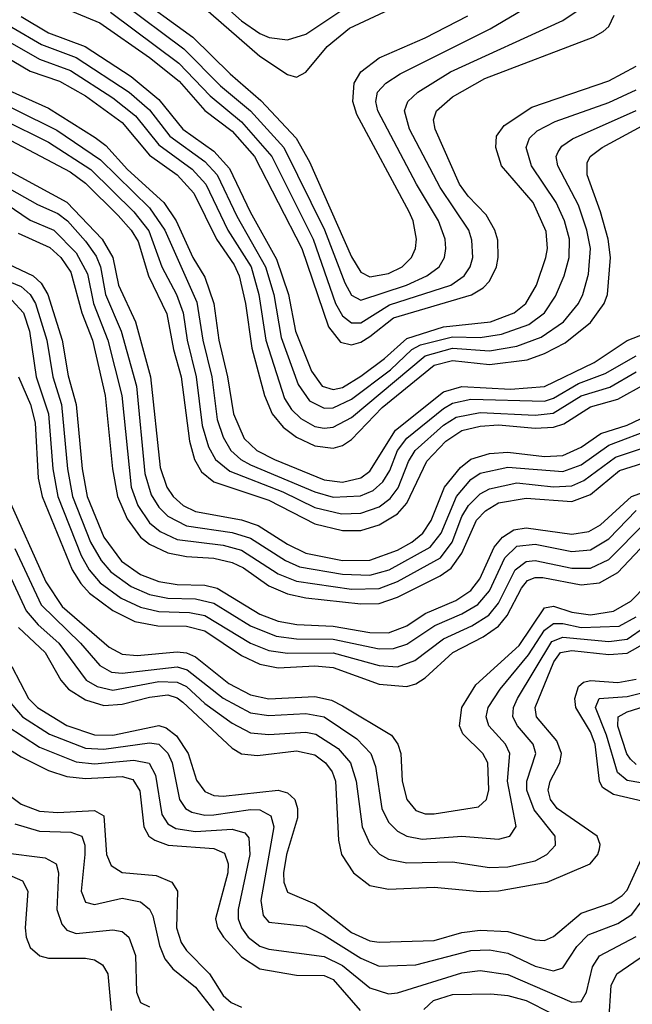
# Model space of a CAD drawing. Header units: inches. Extents: x 990535 to 1117859, y 769386 to 892122.
# Tile 124 of 256: x 1013387 to 1014721, y 870784 to 872928. Entities that reach past the tile are written whole.
import ezdxf

# ---------------------------------------------------------------- set-up
doc = ezdxf.new("R2010")
doc.units = ezdxf.units.IN
doc.header["$MEASUREMENT"] = 0
doc.layers.add('B0817', color=7, linetype='Continuous')

msp = doc.modelspace()

# ---------------------------------------------------------------- linework, layer by layer
at = {"layer": 'B0817', "color": 5}
for points, elevation in [([(1013793.8, 872993.8), (1013870, 872925.4), (1013910, 872898.2), (1013930.3, 872889.7), (1013970, 872884), (1014010, 872896.4), (1014090.8, 872950)], 3540), ([(1013610, 872965.1), (1013744.5, 872864.5), (1013824.4, 872784.4), (1013889.4, 872729.4), (1013962, 872650), (1014050.7, 872470.7), (1014095, 872355), (1014110, 872328.4), (1014130, 872317.5), (1014229.4, 872350), (1014273.9, 872370), (1014300.7, 872390), (1014312.2, 872410), (1014315.1, 872430), (1014313.5, 872450), (1014299, 872490), (1014251.4, 872570), (1014167, 872730), (1014162.6, 872750), (1014166.2, 872770), (1014184.3, 872790), (1014216, 872810), (1014412.1, 872907.9), (1014537.3, 872982.7)], 3460), ([(1013630, 872988.4), (1013764.3, 872890), (1013845.6, 872810), (1013912.4, 872752.4), (1013989.2, 872670), (1014018.3, 872618.3), (1014110, 872411.6), (1014130, 872378.6), (1014150, 872368.3), (1014190, 872375.4), (1014220.3, 872390), (1014240.5, 872410), (1014249, 872430), (1014251.2, 872450), (1014243.7, 872490), (1014235, 872510), (1014121.3, 872721.3), (1014112.5, 872750), (1014115.5, 872790), (1014130, 872814.4), (1014170, 872844.8), (1014270, 872888.8), (1014363.3, 872936.7)], 3480), ([(1013781.1, 872961.1), (1013910, 872848.6), (1013970, 872808.9), (1013990, 872803.3), (1014010, 872813.8), (1014056.7, 872870), (1014105.3, 872910), (1014270, 872987.3)], 3520), ([(1013490, 872951.1), (1013561.6, 872921.6), (1013670, 872846), (1013734.2, 872794.2), (1013790, 872730.3), (1013850, 872685), (1013898.4, 872630), (1014001.7, 872430), (1014059.5, 872259.5), (1014085.7, 872225.7), (1014110, 872219.8), (1014130, 872225.7), (1014150, 872238.3), (1014201, 872279), (1014371.2, 872328.8), (1014396.2, 872343.8), (1014410, 872358.6), (1014425.2, 872390), (1014429.4, 872410), (1014428.3, 872448.3), (1014422.2, 872470), (1014402.8, 872502.8), (1014363.5, 872543.5), (1014344.8, 872570), (1014291.9, 872690), (1014288.3, 872710), (1014294.9, 872730), (1014330, 872760.1), (1014400.1, 872799.9), (1014636, 872890), (1014657.8, 872902.2), (1014670, 872913), (1014681.9, 872938.1)], 3420), ([(1013584.7, 872944.7), (1013733.6, 872833.6), (1013802, 872762), (1013870, 872705.9), (1013936.1, 872630), (1014026.5, 872450), (1014075.1, 872310), (1014090, 872283.4), (1014110, 872268), (1014130, 872267.8), (1014192.8, 872307.2), (1014325.9, 872350), (1014354.8, 872370), (1014368.3, 872390), (1014374.1, 872410), (1014372, 872448), (1014365.2, 872470), (1014302.8, 872562.8), (1014236.2, 872690), (1014225.1, 872730), (1014232.7, 872750), (1014254.1, 872770), (1014325.3, 872814.7), (1014570, 872926.2), (1014605.8, 872950)], 3440), ([(1013390, 872935.2), (1013450, 872899.8), (1013529.5, 872869.5), (1013630, 872804.5), (1013690, 872754.5), (1013742.2, 872690), (1013810, 872641.8), (1013844.2, 872604.2), (1013889.2, 872510), (1013946.6, 872406.6), (1013972.6, 872330), (1013987.8, 872250), (1014022.4, 872162.4), (1014046.1, 872130), (1014070, 872122.5), (1014090, 872127.2), (1014130, 872152), (1014181.9, 872190), (1014230, 872233.8), (1014310, 872259.5), (1014412.8, 872270), (1014464, 872290), (1014489.3, 872310), (1014512.7, 872350), (1014533.1, 872410), (1014536.3, 872430), (1014533.5, 872466.5), (1014505.4, 872530), (1014436.1, 872610), (1014424.1, 872650), (1014425.4, 872674.6), (1014442.6, 872697.4), (1014502.4, 872737.6), (1014670, 872794.9), (1014730, 872827)], 3380), ([(1013370, 872912.1), (1013434.2, 872874.2), (1013510, 872845.6), (1013625.7, 872770), (1013670, 872731.6), (1013714.3, 872674.3), (1013790, 872619.5), (1013817.1, 872590), (1013859.9, 872499.9), (1013922.3, 872390), (1013940.5, 872330), (1013956.2, 872236.2), (1013993.3, 872133.3), (1014017.9, 872097.9), (1014050, 872082), (1014070, 872082.8), (1014110, 872101.7), (1014194.6, 872165.4), (1014241.5, 872210), (1014260.2, 872219.8), (1014330, 872237.7), (1014390, 872235.9), (1014436.6, 872243.4), (1014495.8, 872264.2), (1014530.3, 872289.7), (1014554, 872326), (1014573.1, 872370), (1014584.2, 872410), (1014584.5, 872450), (1014573.5, 872490), (1014555.5, 872530), (1014501.9, 872610), (1014490.3, 872650), (1014497.5, 872670), (1014514, 872686), (1014553.6, 872706.4), (1014670, 872747.8), (1014730, 872775.6)], 3360), ([(1013350, 872887.6), (1013430, 872841.9), (1013497.5, 872817.5), (1013590, 872758), (1013639.1, 872719.1), (1013690, 872655.3), (1013762.7, 872602.7), (1013792.3, 872570), (1013840.5, 872470), (1013891.1, 872390), (1013908.2, 872330), (1013923.4, 872230), (1013963.5, 872103.5), (1013979.1, 872079.1), (1013999.3, 872059.3), (1014030, 872042.3), (1014050, 872038.5), (1014070, 872040.5), (1014110, 872061.9), (1014270, 872196.4), (1014330, 872212.6), (1014410, 872206.8), (1014470, 872217.2), (1014523.2, 872236.8), (1014571.2, 872270), (1014603.9, 872310), (1014613.8, 872330), (1014626.1, 872373.9), (1014630, 872430), (1014622.5, 872470), (1014604.5, 872524.5), (1014559.1, 872610), (1014555.6, 872630), (1014559.9, 872640.1), (1014567.6, 872652.4), (1014591.1, 872668.9), (1014730, 872730.3)], 3340), ([(1013149.8, 872869.8), (1013450, 872735.3), (1013551.3, 872671.3), (1013574.3, 872654.3), (1013622, 872602), (1013701, 872530), (1013727.5, 872490), (1013764, 872410), (1013790, 872367.7), (1013809.7, 872310), (1013820.6, 872230), (1013839.7, 872150), (1013852.4, 872070), (1013875.7, 872015.7), (1013903.4, 871990), (1013942.2, 871970), (1014050, 871926), (1014090, 871921.2), (1014129.7, 871930.3), (1014150, 871944.9), (1014205.5, 872034.5), (1014310, 872117.5), (1014350, 872129.6), (1014456.4, 872123.6), (1014530, 872129.4), (1014638.4, 872181.6), (1014710, 872229.6), (1014762.6, 872250)], 3280), ([(1013337.9, 872857.9), (1013410, 872815.8), (1013473.9, 872793.9), (1013530, 872762.3), (1013610, 872704.1), (1013670, 872633.3), (1013730, 872590), (1013766.4, 872550), (1013815.7, 872450), (1013853.9, 872393.9), (1013864.9, 872370), (1013878.7, 872310), (1013892.9, 872212.9), (1013920.5, 872110), (1013936.6, 872070), (1013960.6, 872040.6), (1013990, 872018.8), (1014030, 872000.3), (1014070, 871995.3), (1014090, 872000.6), (1014110, 872013.6), (1014176.3, 872083.7), (1014290, 872175.6), (1014330, 872186), (1014410, 872177.4), (1014492.3, 872187.7), (1014530, 872200.9), (1014575.4, 872224.6), (1014630, 872268.6), (1014659.9, 872310), (1014667.6, 872330), (1014673.7, 872410), (1014668.5, 872450), (1014652.1, 872510), (1014623.3, 872590), (1014623.3, 872616.7), (1014629.9, 872630), (1014655.4, 872650), (1014830, 872744.1)], 3320), ([(1013250, 872759.8), (1013450, 872661.3), (1013541.6, 872601.6), (1013635.8, 872510), (1013668.1, 872468.1), (1013696.8, 872390), (1013728.7, 872330), (1013742.7, 872290), (1013751.7, 872230), (1013771.5, 872150), (1013784.5, 872044.5), (1013798.2, 871998.2), (1013813.7, 871970), (1013845, 871945), (1013959.9, 871899.9), (1014030, 871865.5), (1014088.1, 871851.9), (1014130, 871853.2), (1014170, 871867.4), (1014194.3, 871885.7), (1014211.3, 871908.7), (1014233.9, 871966.1), (1014248.7, 871990), (1014310, 872045), (1014337.7, 872062.3), (1014390, 872072.6), (1014510, 872066.9), (1014549.1, 872070.9), (1014610, 872108.7), (1014672.2, 872127.8), (1014730, 872161.2)], 3240), ([(1013290, 872775.6), (1013467.9, 872687.9), (1013563.1, 872623.1), (1013670, 872518.4), (1013702.8, 872470), (1013772.7, 872312.7), (1013786.1, 872230), (1013805.4, 872150), (1013817.4, 872057.4), (1013830, 872018.7), (1013846.7, 871990), (1013868.9, 871970), (1013890, 871958.6), (1014030, 871899.9), (1014070, 871888.5), (1014129, 871891), (1014157, 871903), (1014178.2, 871921.8), (1014193.3, 871946.7), (1014210.1, 871990), (1014230, 872016.6), (1014310, 872081.7), (1014330, 872093.2), (1014370, 872101.4), (1014530, 872097.3), (1014550, 872103.9), (1014603.9, 872136.1), (1014662.5, 872157.5), (1014730, 872196.4)], 3260), ([(1013250, 872726.8), (1013496.6, 872596.6), (1013530, 872572), (1013601.8, 872501.8), (1013629.8, 872470), (1013644.8, 872444.8), (1013667.3, 872370), (1013707.6, 872287.6), (1013721.9, 872210), (1013738.6, 872150), (1013756.6, 872010), (1013767.6, 871970), (1013783.2, 871943.2), (1013810, 871922), (1013930, 871881.9), (1014030, 871830.4), (1014090, 871816), (1014130, 871816), (1014170, 871828.2), (1014210, 871852), (1014230, 871875.5), (1014273.6, 871966.4), (1014315.4, 872010), (1014350, 872033.7), (1014390, 872043.1), (1014430, 872045.8), (1014510, 872038.5), (1014550, 872040.4), (1014572.1, 872047.9), (1014630, 872085.2), (1014690, 872102), (1014750, 872135)], 3220), ([(1013230, 872671.3), (1013490, 872530.8), (1013566.8, 872450), (1013590.2, 872410), (1013602, 872350), (1013639, 872270), (1013671.6, 872150), (1013693, 871953), (1013707.7, 871910), (1013721.2, 871890), (1013742.9, 871870), (1013770, 871856.8), (1013870, 871838.7), (1013906.2, 871826.2), (1013970, 871785.6), (1014010, 871766.6), (1014090, 871750.5), (1014150, 871750.7), (1014210, 871772.9), (1014241.3, 871790), (1014265.2, 871810), (1014282.9, 871837.1), (1014312.5, 871910), (1014347.2, 871952.8), (1014370, 871971), (1014410, 871983.3), (1014450, 871986.4), (1014530, 871977), (1014570, 871979.2), (1014610, 871996.9), (1014652.9, 872027.1), (1014710, 872045.3), (1014770, 872073.4)], 3180), ([(1013210, 872646.8), (1013425.7, 872525.7), (1013470, 872505.8), (1013491.1, 872490), (1013530, 872446.1), (1013553.4, 872413.4), (1013562.9, 872390), (1013574.2, 872330), (1013607.7, 872250), (1013641.4, 872130), (1013659.6, 871939.6), (1013673.4, 871893.4), (1013690, 871866.5), (1013710, 871846.8), (1013750, 871825.5), (1013850, 871811.5), (1013890, 871798.7), (1013965.8, 871750), (1013996.7, 871736.7), (1014090, 871720.3), (1014150, 871718.1), (1014192.1, 871730), (1014280.8, 871779.2), (1014304.9, 871810), (1014338.1, 871890), (1014370, 871926.9), (1014390, 871940.4), (1014450, 871953.9), (1014570, 871944.5), (1014610, 871959), (1014670, 872001.3), (1014770, 872038.9)], 3160), ([(1013322.4, 872550), (1013410, 872491.7), (1013461.5, 872470), (1013510, 872420.7), (1013534.3, 872374.3), (1013547.8, 872310), (1013578.8, 872230), (1013609.1, 872110), (1013629.7, 871910), (1013644.2, 871870), (1013670, 871832.3), (1013693.3, 871813.3), (1013730, 871796), (1013830, 871783.5), (1013870, 871772.9), (1013950, 871721.1), (1013990, 871705), (1014110, 871687.6), (1014170, 871689.1), (1014210, 871704.6), (1014303.9, 871756.1), (1014328.8, 871790), (1014350, 871845.9), (1014364.5, 871870), (1014390, 871895.3), (1014410, 871906.7), (1014470, 871919.4), (1014550, 871910.8), (1014590, 871913.3), (1014615.5, 871924.5), (1014684.8, 871975.2), (1014770, 872004)], 3140), ([(1013383.4, 872463.4), (1013452.3, 872432.3), (1013476.8, 872410), (1013498.4, 872378.4), (1013522.1, 872290), (1013545.5, 872230), (1013572.9, 872110), (1013589.4, 871950), (1013600.2, 871890), (1013620.9, 871840.9), (1013650, 871801.4), (1013670, 871786), (1013710, 871767.1), (1013750, 871758.9), (1013810, 871755.2), (1013850, 871746), (1013874.5, 871734.5), (1013930, 871695.3), (1013970, 871677.8), (1014010, 871669), (1014130, 871655.9), (1014170, 871656.7), (1014210, 871670.5), (1014302.9, 871717.1), (1014326.7, 871733.3), (1014350, 871766.1), (1014382, 871838), (1014401.6, 871858.4), (1014430, 871876.1), (1014490, 871885.9), (1014590, 871878.7), (1014630, 871894.1), (1014693.7, 871946.3), (1014770, 871970.4)], 3120), ([(1013331, 872410), (1013416.4, 872370), (1013434, 872354), (1013448, 872330), (1013479.5, 872230), (1013492.5, 872152.5), (1013510, 872090), (1013522.8, 871950), (1013533.7, 871890), (1013570, 871800.9), (1013608.7, 871748.7), (1013650, 871720.2), (1013690, 871704.7), (1013730, 871698), (1013790, 871696.3), (1013817.1, 871690), (1013910, 871633.2), (1013950, 871617.9), (1013990.9, 871610.9), (1014070, 871607.1), (1014150, 871593.4), (1014190, 871593.1), (1014230, 871607.7), (1014270, 871634.6), (1014336.7, 871663.3), (1014370, 871685), (1014389.5, 871710.5), (1014420.3, 871779.7), (1014438.9, 871801.1), (1014463, 871817), (1014490, 871821.3), (1014590, 871807.6), (1014626.4, 871813.6), (1014652.1, 871827.9), (1014719.4, 871890), (1014770, 871907.6)], 3080), ([(1013310, 872379.6), (1013390, 872346.9), (1013409.9, 872329.9), (1013421.5, 872310), (1013446.3, 872230), (1013459.3, 872150), (1013477.9, 872090), (1013491, 871950), (1013502.1, 871890), (1013541.1, 871790), (1013564.2, 871750), (1013585.4, 871725.4), (1013630, 871693.6), (1013670, 871676.6), (1013710, 871668.3), (1013770, 871666.9), (1013810, 871657.6), (1013890, 871607.7), (1013945.4, 871585.4), (1013990, 871579.6), (1014070, 871579), (1014170, 871558), (1014201.3, 871558.7), (1014230, 871567.9), (1014291, 871609), (1014350, 871633.9), (1014385.2, 871654.8), (1014410, 871684.5), (1014443.7, 871756.3), (1014470, 871781.9), (1014510, 871786.1), (1014590, 871769.9), (1014630, 871773.5), (1014670, 871797.5), (1014730, 871859.3)], 3060), ([(1013370, 872317.4), (1013394.9, 872290), (1013408.3, 872250), (1013422.7, 872150), (1013449.9, 872070), (1013459, 871950), (1013470, 871890), (1013521.1, 871761.1), (1013538.3, 871730), (1013562, 871702), (1013608.3, 871668.3), (1013650, 871648.5), (1013690, 871639.1), (1013756.8, 871636.8), (1013790.4, 871630.4), (1013890, 871570.6), (1013930, 871554.6), (1013970, 871548.6), (1014070, 871549.6), (1014170, 871521.4), (1014210, 871518.7), (1014247.8, 871532.2), (1014310, 871579.9), (1014372, 871608), (1014408.6, 871631.4), (1014430, 871657.6), (1014466.4, 871730), (1014490, 871748.4), (1014510, 871750.6), (1014590, 871733.6), (1014630, 871733.9), (1014670, 871752.5), (1014750, 871832.9)], 3040), ([(1013384.2, 872150), (1013410.6, 872090), (1013420.6, 872050), (1013427.4, 871930), (1013435.9, 871890), (1013501.4, 871730), (1013519.9, 871699.9), (1013539.3, 871679.3), (1013590, 871641.6), (1013637.5, 871617.5), (1013688.2, 871608.2), (1013750, 871607.3), (1013790, 871596.8), (1013870, 871543.2), (1013910, 871524.4), (1013950, 871516.3), (1014030, 871520.7), (1014070, 871517.6), (1014170, 871481), (1014230, 871475.9), (1014250, 871481.4), (1014270, 871494.5), (1014330.1, 871549.9), (1014396.2, 871583.8), (1014430, 871607.4), (1014449.1, 871630.9), (1014479.7, 871690), (1014493.2, 871706.8), (1014510, 871713.6), (1014526.7, 871713.3), (1014610, 871697.5), (1014650, 871702), (1014690, 871724.2), (1014751.1, 871788.9)], 3020), ([(1013360.1, 871890), (1013443.9, 871703.9), (1013479.7, 871650), (1013581.9, 871561.9), (1013610, 871546.3), (1013643.2, 871543.2), (1013730, 871551.5), (1013750, 871549), (1013770, 871540.6), (1013842.8, 871482.8), (1013890, 871457.7), (1013930, 871449), (1014030, 871453.8), (1014065.8, 871445.8), (1014090, 871433.8), (1014196.5, 871370), (1014210.9, 871350), (1014217.1, 871330), (1014219.8, 871270), (1014230.1, 871230), (1014250, 871205.7), (1014270, 871198.3), (1014290, 871198.4), (1014386.2, 871213.8), (1014403.9, 871230), (1014408.8, 871251.2), (1014407, 871310), (1014395.9, 871330), (1014352.5, 871372.5), (1014345.2, 871390), (1014349.9, 871430), (1014380.7, 871479.3), (1014474.8, 871565.2), (1014530, 871646.9), (1014550, 871651), (1014590, 871637.7), (1014630, 871632.2), (1014680.3, 871639.7), (1014718.5, 871661.5), (1014787.5, 871732.5)], 2980), ([(1013376.5, 871776.5), (1013433.9, 871653.9), (1013519.2, 871570), (1013561.7, 871521.7), (1013587, 871507), (1013610, 871504.8), (1013730, 871519), (1013752, 871512), (1013830, 871450.8), (1013890, 871418.7), (1013930, 871412.8), (1014010, 871416.9), (1014050, 871409.6), (1014121.6, 871361.6), (1014151.7, 871330), (1014162, 871302), (1014176, 871210), (1014190, 871180.6), (1014210, 871160.6), (1014230, 871150.1), (1014263.3, 871143.3), (1014350, 871150.1), (1014430, 871143.4), (1014454.6, 871150), (1014468.7, 871171.3), (1014449.4, 871270), (1014454.9, 871330), (1014444.9, 871350), (1014408.9, 871390), (1014403.3, 871410), (1014407.6, 871430), (1014433.2, 871470), (1014495.4, 871544.6), (1014530, 871598.7), (1014550, 871613.4), (1014570, 871613.4), (1014610, 871604.1), (1014692.8, 871607.2), (1014730, 871627.9)], 2960), ([(1013350.2, 871750.2), (1013400.9, 871640.9), (1013427.3, 871610), (1013471.9, 871570), (1013531.4, 871490), (1013555.7, 871475.7), (1013590, 871468), (1013690, 871486.8), (1013730, 871485.3), (1013750, 871475.9), (1013790, 871438.8), (1013850, 871396), (1013890, 871374.8), (1013930, 871371.3), (1014010, 871376.7), (1014031.9, 871371.9), (1014080.8, 871340.8), (1014107.7, 871310), (1014119.8, 871270), (1014133.2, 871170), (1014150, 871133.1), (1014170.5, 871110.5), (1014190, 871099.7), (1014230, 871091.7), (1014330, 871094.3), (1014410, 871081.4), (1014450, 871083.1), (1014510, 871096.4), (1014535.2, 871110), (1014554, 871130), (1014553.2, 871150), (1014507.5, 871207.5), (1014491.7, 871250), (1014491.4, 871270), (1014511.4, 871330), (1014505.5, 871350), (1014471.4, 871390), (1014461.5, 871410), (1014462.4, 871430), (1014471.1, 871450), (1014545.9, 871574.1), (1014570, 871583.6), (1014670, 871573.9), (1014710, 871579.3), (1014750, 871606.7)], 2940), ([(1013384.4, 871604.4), (1013442.8, 871550), (1013476.4, 871490), (1013493.4, 871470), (1013530, 871447), (1013570, 871434.9), (1013610, 871437.1), (1013670, 871452.6), (1013710, 871457.7), (1013730, 871451.5), (1013742.1, 871442.1), (1013850, 871341.5), (1013870, 871329.2), (1013905.3, 871325.3), (1013990, 871335.7), (1014030, 871326.8), (1014053, 871310), (1014067.7, 871290), (1014074.6, 871270), (1014081.5, 871141.5), (1014088.2, 871110), (1014114.3, 871070), (1014150, 871042.2), (1014190, 871034.3), (1014290, 871038.6), (1014390, 871029.3), (1014430, 871030.8), (1014535.9, 871050), (1014629.3, 871090), (1014646.6, 871110), (1014650, 871122.3), (1014651.6, 871131.6), (1014644.9, 871150), (1014557.7, 871210), (1014542.9, 871230), (1014538.3, 871250), (1014542.3, 871270), (1014563.8, 871310), (1014567.4, 871330), (1014557.3, 871357.3), (1014512.7, 871410), (1014510, 871430), (1014550.5, 871529.5), (1014565, 871550), (1014590, 871554.5), (1014670, 871545.3), (1014710, 871548.7), (1014750, 871570.7)], 2920), ([(1013370, 871519.4), (1013406.5, 871450), (1013425.4, 871430), (1013490, 871391), (1013550, 871371), (1013590, 871369.9), (1013690, 871390.7), (1013705.7, 871385.7), (1013728.2, 871368.2), (1013753.7, 871330), (1013772.1, 871272.1), (1013790, 871247.4), (1013810, 871238.6), (1013830, 871236.9), (1013949.8, 871249.8), (1013970, 871244.7), (1013986.4, 871230), (1013992.4, 871210), (1013992, 871190), (1013967.9, 871110), (1013961.5, 871070), (1013962.2, 871050), (1013970, 871028.2), (1014030, 871002.6), (1014110, 870940.2), (1014150, 870922), (1014170, 870919.2), (1014290, 870923.1), (1014350, 870940.4), (1014390, 870945), (1014450, 870942.3), (1014510, 870924), (1014530, 870922.8), (1014550, 870931.2), (1014610, 870982), (1014675.2, 871004.8), (1014699.4, 871020.6), (1014710, 871032.4), (1014740.6, 871099.4)], 2880), ([(1014745.6, 871225.6), (1014680.4, 871240.4), (1014656.2, 871256.2), (1014649.7, 871270), (1014640.6, 871350), (1014630, 871377.5), (1014598.5, 871430), (1014596, 871450), (1014604.3, 871475.7), (1014615, 871485), (1014630, 871488.7), (1014690, 871484.4), (1014730, 871491.8)], 2880), ([(1013358.7, 871450), (1013393.4, 871410), (1013451.8, 871371.8), (1013530, 871341.8), (1013570, 871339.1), (1013670, 871353.5), (1013690.4, 871350.4), (1013710, 871330.4), (1013719.3, 871310), (1013735.2, 871230), (1013748, 871210), (1013762.1, 871202.1), (1013790, 871195.6), (1013810, 871196.3), (1013890, 871208.3), (1013910, 871207), (1013933.9, 871193.9), (1013940.4, 871170), (1013912.3, 871010), (1013917.5, 870977.5), (1013930, 870962.5), (1014010, 870953.9), (1014050, 870934.3), (1014130, 870883.9), (1014170, 870867.1), (1014250, 870869.8), (1014370, 870900.8), (1014410, 870902.5), (1014450, 870894.9), (1014510, 870866.8), (1014550, 870856.5), (1014570, 870863.3), (1014600.2, 870910), (1014625.2, 870934.8), (1014690, 870959.6), (1014720.5, 870979.5), (1014742.8, 871010)], 2860), ([(1014770, 871261), (1014710, 871271.1), (1014688.9, 871288.9), (1014665.5, 871370), (1014641.4, 871430), (1014649.5, 871450), (1014710, 871453.8), (1014738.9, 871461.1)], 2860), ([(1014730, 871306.4), (1014717.4, 871317.4), (1014709.5, 871329.5), (1014690.2, 871389.8), (1014690.6, 871410), (1014710, 871420.8), (1014762.9, 871437.1)], 2840), ([(1013359, 871390), (1013430, 871343.5), (1013510, 871311.8), (1013550, 871307.7), (1013635.7, 871315.7), (1013669, 871309), (1013682.9, 871282.9), (1013696.9, 871196.9), (1013710, 871177), (1013726.8, 871166.8), (1013770, 871160.2), (1013850, 871165.5), (1013877.5, 871157.5), (1013886.2, 871146.2), (1013888.2, 871110), (1013863.1, 870990), (1013863.1, 870970), (1013869.8, 870950), (1013884.3, 870930), (1013910, 870910.3), (1013930, 870904), (1014050, 870888.2), (1014090, 870868.5), (1014150, 870819.9), (1014190, 870806.6), (1014210, 870808.5), (1014350, 870852), (1014390, 870857.3), (1014450, 870848.5), (1014590, 870788.2), (1014610, 870789.6), (1014621.3, 870810), (1014634.4, 870865.6), (1014650, 870889.3), (1014730, 870931.2)], 2840), ([(1013336.4, 871356.4), (1013390, 871322.9), (1013450, 871293), (1013490, 871279.7), (1013530, 871275.2), (1013610, 871279.8), (1013633.5, 871273.5), (1013648.9, 871248.9), (1013657.6, 871170), (1013668.2, 871150), (1013681, 871141), (1013710.5, 871130.5), (1013810, 871123), (1013832.8, 871112.8), (1013841.1, 871090), (1013840.4, 871070), (1013813.2, 870970), (1013817.9, 870950), (1013830.8, 870930), (1013870, 870886.9), (1013910, 870860.8), (1013990, 870847.5), (1014050, 870846.6), (1014070, 870837.8), (1014128.4, 870770)], 2820), ([(1013303.8, 871283.8), (1013390, 871219.5), (1013430, 871204.2), (1013470, 871201.4), (1013550, 871205.6), (1013570, 871193.9), (1013576.2, 871110), (1013585.9, 871085.9), (1013610, 871070.8), (1013684.2, 871064.2), (1013718.6, 871050), (1013730.9, 871030), (1013728.8, 870950), (1013738.5, 870918.5), (1013750, 870900.7), (1013800.4, 870850), (1013830, 870802.8), (1013847.5, 870787.5), (1013870, 870777.3)], 2780), ([(1013376.7, 871176.7), (1013430, 871160.5), (1013498.7, 871158.7), (1013522.2, 871150), (1013529.1, 871130), (1013529.2, 871110), (1013520.9, 871030), (1013530, 871005.9), (1013550, 871001.5), (1013610, 871014.6), (1013650, 871006.7), (1013670, 870990.7), (1013676.8, 870976.8), (1013691.8, 870911.8), (1013703, 870883), (1013720.9, 870860.9), (1013770, 870821.4), (1013810, 870770)], 2760), ([(1013350, 871114.6), (1013442.7, 871102.7), (1013466.2, 871090), (1013471.7, 871070), (1013468.2, 870990), (1013478.5, 870958.5), (1013490, 870945.1), (1013510, 870938), (1013590, 870946.3), (1013610, 870942.5), (1013624.8, 870930), (1013639, 870890), (1013641.1, 870810), (1013650, 870787.9), (1013670, 870778.2)], 2740), ([(1013370, 871062.9), (1013393, 871053), (1013404.6, 871030), (1013398.7, 870950), (1013400.8, 870930), (1013410, 870907.2), (1013431, 870889), (1013450, 870884.6), (1013530, 870884), (1013550, 870880.8), (1013567.2, 870870), (1013578.9, 870850), (1013585.9, 870770)], 2720), ([(1014670, 870746.4), (1014675.4, 870824.6), (1014687.8, 870850), (1014750, 870892.8)], 2820), ([(1014267.3, 870772.7), (1014288, 870792), (1014330, 870805.2), (1014413.5, 870806.5), (1014450, 870802.8), (1014490, 870792.3), (1014544.3, 870764.3)], 2820)]:
    msp.add_lwpolyline(points, dxfattribs=dict(at, elevation=elevation))

doc.saveas('drawing.dxf')
